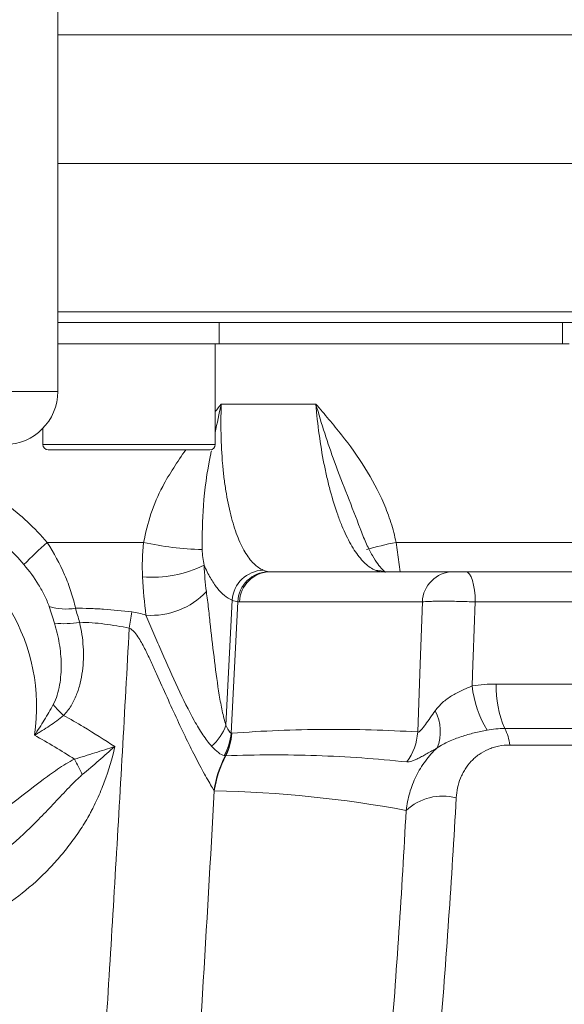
# Model space of a CAD drawing. Header units: millimetres. Extents: x 0 to 8410, y 0 to 5940.
# Tile 143 of 256: x 3639 to 3691, y 2339 to 2432. Entities that reach past the tile are written whole.
import ezdxf

# ---------------------------------------------------------------- set-up
doc = ezdxf.new("R2010")
doc.units = ezdxf.units.MM
doc.header["$LTSCALE"] = 10
doc.styles.add('SLDTEXTSTYLE0', font='TXT', dxfattribs={"width": 0.605})
doc.dimstyles.new('SLDDIMSTYLE6', dxfattribs={"dimtxt": 50, "dimasz": 50, "dimexe": 0, "dimexo": 0.0625, "dimgap": 12.5, "dimtad": 1, "dimtoh": 1, "dimdec": 0, "dimrnd": 1e-09, "dimzin": 12, "dimdsep": 46, "dimtxsty": 'SLDTEXTSTYLE0', "dimsah": 1, "dimcen": 0.09, "dimadec": 0, "dimazin": 0, "dimtfac": 1, "dimtofl": 0, "dimtmove": 0, "dimatfit": 3, "dimfxl": 1, "dimfrac": 2, "dimtolj": 1, "dimtzin": 12, "dimarcsym": 0})

# ---------------------------------------------------------------- blocks, each defined once
blk = doc.blocks.new('*D21')
at = {"color": 7, "linetype": 'Continuous', "lineweight": 0}
for p, q in [((3945.682, 2649.6), (3945.682, 2002.575)), ((3622.908, 2227.14), (3622.908, 2002.575)), ((3945.682, 2017.575), (3622.908, 2017.575))]:
    blk.add_line(p, q, dxfattribs=at)
for points in [[(3622.908, 2017.575), (3672.908, 2010.075), (3672.908, 2025.075)], [(3945.682, 2017.575), (3895.682, 2025.075), (3895.682, 2010.075)]]:
    blk.add_solid(points, dxfattribs=at)
at = {"color": 7, "linetype": 'Continuous', "lineweight": 0, "insert": (3727.007, 2082.028), "char_height": 50, "attachment_point": 1, "style": 'SLDTEXTSTYLE0'}
blk.add_mtext('323', dxfattribs=at)

msp = doc.modelspace()

# ---------------------------------------------------------------- linework, layer by layer
at = {"color": 7, "linetype": 'Continuous', "lineweight": 0}
for p, q in [((3642.907857, 2396.574754), (3642.907857, 2476.820487)), ((3785.164932, 2418.07476), (3642.907857, 2418.07476)), ((3768.407861, 2403.074759), (3642.907857, 2403.074759)), ((3658.13523, 2401.074755), (3658.13523, 2403.074759)), ((3690.520982, 2403.074759), (3690.520982, 2401.074755)), ((3642.907857, 2401.074755), (3658.13523, 2401.074755)), ((3657.77023, 2391.574758), (3657.77023, 2401.074755)), ((3658.13523, 2401.074755), (3690.520982, 2401.074755)), ((3690.520982, 2401.074755), (3691.168005, 2401.074755)), ((3641.500232, 2393.097001), (3641.500232, 2391.574758)), ((3657.270229, 2391.074765), (3642.000231, 2391.074765)), ((3662.943641, 2379.574764), (3680.199443, 2379.574764)), ((3681.446704, 2379.574764), (3697.832445, 2379.574764))]:
    msp.add_line(p, q, dxfattribs=at)
at = {"color": 8, "linetype": 'Continuous', "lineweight": 0}
for p, q in [((3789.462934, 2430.222172), (3642.907857, 2430.222172)), ((3642.907857, 2404.074761), (3769.407863, 2404.074761)), ((3602.907858, 2396.574754), (3642.907857, 2396.574754)), ((3658.337901, 2395.388904), (3667.259651, 2395.388904)), ((3641.500232, 2391.574758), (3657.77023, 2391.574758)), ((3641.912383, 2382.34033), (3651.000564, 2382.34033)), ((3674.830618, 2382.34033), (3675.209569, 2379.574764)), ((3674.830618, 2382.34033), (3694.896492, 2382.34033)), ((3673.472668, 2379.583213), (3673.677019, 2379.575196)), ((3658.771871, 2365.115944), (3659.35612, 2376.906398)), ((3659.26285, 2364.350516), (3659.888624, 2376.74171)), ((3677.312511, 2376.731771), (3660.056713, 2376.731771)), ((3698.926578, 2376.731771), (3682.301557, 2376.731771)), ((3684.287994, 2368.988443), (3699.467103, 2368.988443)), ((3700.463551, 2364.799577), (3685.086879, 2364.799577)), ((3835.820059, 2363.235894), (3685.570429, 2363.235894))]:
    msp.add_line(p, q, dxfattribs=at)
at = {"color": 8, "linetype": 'Continuous', "lineweight": 0, "flags": 128}
for points in [[(3672.863207, 2379.723194), (3673.39269, 2379.667643), (3673.72699, 2379.574764)], [(3681.446704, 2379.574764), (3681.608206, 2379.520881), (3681.763909, 2379.361186), (3681.908219, 2379.101414), (3682.035952, 2378.750879), (3682.142521, 2378.322187), (3682.224097, 2377.830732), (3682.277753, 2377.294171), (3682.301557, 2376.731771)], [(3676.867786, 2364.464465), (3677.100288, 2370.875883), (3677.312511, 2376.731771)], [(3682.301557, 2376.731771), (3682.110357, 2371.597502), (3682.083475, 2370.875883), (3682.006321, 2368.804771)]]:
    msp.add_lwpolyline(points, dxfattribs=at)
at = {"color": 7, "linetype": 'Continuous', "lineweight": 0}
for centre, radius, start, end in [((3637.907857, 2396.574759), 5, 270, 0), ((3642.000231, 2391.574759), 0.5, 180, 270), ((3657.270231, 2391.574759), 0.5, 270, 0)]:
    msp.add_arc(centre, radius, start, end, dxfattribs=at)
at = {"color": 8, "linetype": 'Continuous', "lineweight": 0}
for centre, radius, start, end in [((3622.907857, 2366.853785), 18, 351.38398602, 147.92755426), ((3665.179112, 2355.805947), 35.290426, 131.24597201, 136.16575592), ((3657.162528, 2409.92279), 28.262376, 257.40681668, 268.7010346), ((3681.436957, 2348.791992), 34.192612, 101.1401484, 105.96386091), ((3651.849822, 2389.99213), 10.936297, 265.05851104, 296.41094951), ((3662.40199, 2376.669775), 3.055047, 91.870747, 175.55781615), ((3662.855519, 2376.614042), 2.969641, 91.01916025, 177.53602523), ((3662.995353, 2376.634985), 2.940234, 91.00774488, 178.1136035), ((3680.251152, 2376.634984), 2.940235, 91.0077005, 178.11357395), ((3651.720142, 2382.621529), 7.160382, 266.0887451, 316.68525621), ((3643.67274, 2381.50083), 5.443845, 253.2431152, 279.56896172), ((3577.43037, 2386.612556), 73.272568, 350.28636161, 351.50401674), ((3643.518139, 2382.711037), 8.033241, 263.47700783, 280.40665596), ((3692.538621, 2370.043017), 10.604838, 186.70528922, 210.58984388), ((3693.999278, 2368.66993), 9.716506, 178.12147227, 203.47366993), ((3651.453342, 2374.550194), 11.695414, 219.90246147, 226.83757092), ((3674.828917, 2364.524423), 4.181428, 338.04095238, 27.78318452), ((3654.435833, 2366.594566), 4.581217, 310.68753313, 341.17023447), ((3654.082216, 2364.784712), 5.198797, 330.63763555, 355.2091521), ((3654.150722, 2364.611539), 5.152079, 332.3677705, 357.00334621), ((3654.207189, 2364.566818), 5.120662, 332.73786766, 357.49293148), ((3671.74334, 2364.738569), 5.131771, 322.85814224, 356.93819925), ((3680.657171, 2362.573136), 4.957757, 7.68235829, 26.68482581), ((3746.351365, 2412.274389), 113.635374, 206.31371602, 207.13816464), ((3667.820513, 2357.442799), 10.283403, 152.30580936, 171.51660939), ((3667.829438, 2357.438168), 10.254252, 152.19607056, 171.76025009), ((3679.213212, 2353.388981), 5.03024, 75.16882362, 133.05002467)]:
    msp.add_arc(centre, radius, start, end, dxfattribs=at)
for points, knots in [([(3658.337901, 2395.388904), (3658.335801, 2395.380341), (3658.11426, 2394.47693), (3657.941426, 2393.588241), (3657.77023, 2392.707977)], [0, 0, 0, 0, 0.009479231, 1, 1, 1, 1]), ([(3657.77023, 2394.681442), (3657.952611, 2394.914263), (3658.139392, 2395.152701), (3658.333331, 2395.383467), (3658.337901, 2395.388904)], [0, 0, 0, 0, 0.9764370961, 1, 1, 1, 1]), ([(3658.337901, 2395.388899), (3658.319749, 2394.901395), (3658.308755, 2394.416209), (3658.300934, 2393.458818), (3658.304055, 2392.985405), (3658.334219, 2391.580779), (3658.381908, 2390.665062), (3658.496358, 2389.323673), (3658.541572, 2388.884242), (3658.644645, 2388.032322), (3658.702651, 2387.618015), (3658.895805, 2386.409567), (3659.049944, 2385.649643), (3659.320625, 2384.580975), (3659.416787, 2384.239619), (3659.618832, 2383.592503), (3659.724989, 2383.285653), (3660.058639, 2382.414576), (3660.301195, 2381.899447), (3660.828044, 2381.005689), (3661.10563, 2380.6388), (3661.684915, 2380.062458), (3661.987087, 2379.852208), (3662.302258, 2379.723196)], [0, 0, 0, 0, 0.0625, 0.0625, 0.125, 0.125, 0.25, 0.25, 0.3125, 0.3125, 0.375, 0.375, 0.5, 0.5, 0.5625, 0.5625, 0.625, 0.625, 0.75, 0.75, 0.875, 0.875, 1, 1, 1, 1]), ([(3672.863207, 2379.723196), (3672.546209, 2379.852271), (3672.232646, 2380.062665), (3671.611988, 2380.639445), (3671.304336, 2381.006655), (3670.697957, 2381.901125), (3670.406956, 2382.416671), (3669.987926, 2383.28847), (3669.851178, 2383.595577), (3669.583601, 2384.243244), (3669.452376, 2384.58492), (3669.070542, 2385.654397), (3668.835517, 2386.414901), (3668.511129, 2387.624284), (3668.407718, 2388.038916), (3668.210464, 2388.891508), (3668.116249, 2389.331385), (3667.851182, 2390.673365), (3667.699282, 2391.588615), (3667.443136, 2393.458642), (3667.338887, 2394.413418), (3667.25965, 2395.388899)], [0, 0, 0, 0, 0.125, 0.125, 0.25, 0.25, 0.375, 0.375, 0.4375, 0.4375, 0.5, 0.5, 0.625, 0.625, 0.6875, 0.6875, 0.75, 0.75, 0.875, 0.875, 1, 1, 1, 1]), ([(3674.830618, 2382.34033), (3674.70217, 2382.976075), (3674.538102, 2383.600622), (3674.147019, 2384.829981), (3673.91902, 2385.436399), (3673.162665, 2387.201126), (3672.559974, 2388.314584), (3671.214299, 2390.453512), (3670.46864, 2391.480949), (3669.295756, 2392.972229), (3668.89568, 2393.461355), (3668.084297, 2394.430351), (3667.673971, 2394.909056), (3667.25965, 2395.388899)], [0, 0, 0, 0, 0.125, 0.125, 0.25, 0.25, 0.5, 0.5, 0.75, 0.75, 0.875, 0.875, 1, 1, 1, 1]), ([(3671.49183, 2383.502025), (3671.473374, 2383.554929), (3671.100525, 2384.623727), (3670.221172, 2386.741524), (3668.745164, 2390.592763), (3667.782937, 2393.545489), (3667.262082, 2395.380341), (3667.259651, 2395.388904)], [0, 0, 0, 0, 0.014155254, 0.285968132, 0.557598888, 0.997935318, 1, 1, 1, 1]), ([(3651.000564, 2382.34033), (3651.203711, 2383.24369), (3651.615249, 2385.073731), (3652.918341, 2388.054827), (3654.211187, 2389.951771), (3654.976553, 2391.074765)], [0, 0, 0, 0, 0.284554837, 0.576455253, 1, 1, 1, 1]), ([(3603.903331, 2382.34033), (3605.080263, 2383.714408), (3606.385373, 2384.924779), (3608.524153, 2386.510751), (3609.267521, 2387.000815), (3610.816197, 2387.902705), (3611.625453, 2388.31566), (3614.082964, 2389.405493), (3615.778052, 2389.947224), (3617.964637, 2390.405155), (3618.405378, 2390.485653), (3619.293784, 2390.624252), (3619.742786, 2390.682474), (3621.089157, 2390.821809), (3621.984616, 2390.867942), (3624.664842, 2390.870967), (3626.443544, 2390.694376), (3629.098767, 2390.146459), (3629.969041, 2389.918606), (3631.672787, 2389.375438), (3632.507529, 2389.059854), (3634.142179, 2388.338918), (3634.942092, 2387.933575), (3636.505315, 2387.028197), (3637.256942, 2386.534768), (3638.695835, 2385.47103), (3639.38403, 2384.900186), (3640.697239, 2383.679398), (3641.324088, 2383.02717), (3641.912384, 2382.34033)], [0, 0, 0, 0, 0.125, 0.125, 0.1875, 0.1875, 0.25, 0.25, 0.375, 0.375, 0.40625, 0.40625, 0.4375, 0.4375, 0.5, 0.5, 0.625, 0.625, 0.6875, 0.6875, 0.75, 0.75, 0.8125, 0.8125, 0.875, 0.875, 0.9375, 0.9375, 1, 1, 1, 1]), ([(3657.406582, 2390.987951), (3657.37663, 2390.847563), (3656.992673, 2389.047947), (3656.573418, 2385.930424), (3656.538489, 2383.043602), (3656.521841, 2381.667677)], [0, 0, 0, 0, 0.042405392, 0.543588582, 1, 1, 1, 1]), ([(3639.722489, 2380.247188), (3638.683553, 2381.467989), (3637.526153, 2382.548112), (3635.621544, 2383.968425), (3634.956767, 2384.409165), (3633.575775, 2385.217912), (3632.868914, 2385.580697), (3631.424012, 2386.22707), (3630.685965, 2386.510647), (3629.179077, 2386.999631), (3628.408623, 2387.205377), (3626.060192, 2387.700533), (3624.486794, 2387.861505), (3622.115581, 2387.861312), (3621.323306, 2387.820577), (3620.131991, 2387.696368), (3619.734262, 2387.644317), (3618.947537, 2387.520309), (3618.557315, 2387.448246), (3616.621685, 2387.038332), (3615.122167, 2386.553478), (3612.949079, 2385.581897), (3612.233362, 2385.214198), (3610.859956, 2384.409618), (3610.200028, 2383.972369), (3608.933242, 2383.02854), (3608.326383, 2382.521963), (3607.167065, 2381.437694), (3606.61275, 2380.857655), (3606.093225, 2380.247188)], [0, 0, 0, 0, 0.125, 0.125, 0.1875, 0.1875, 0.25, 0.25, 0.3125, 0.3125, 0.375, 0.375, 0.5, 0.5, 0.5625, 0.5625, 0.59375, 0.59375, 0.625, 0.625, 0.75, 0.75, 0.8125, 0.8125, 0.875, 0.875, 0.9375, 0.9375, 1, 1, 1, 1]), ([(3641.912384, 2382.34033), (3642.546815, 2381.356843), (3643.09287, 2380.336669), (3643.664901, 2379.019737), (3643.773643, 2378.753892), (3643.975895, 2378.225578), (3644.06984, 2377.962168), (3644.328993, 2377.174254), (3644.472017, 2376.652132), (3644.577695, 2376.132733)], [0, 0, 0, 0, 0.5, 0.5, 0.625, 0.625, 0.75, 0.75, 1, 1, 1, 1]), ([(3642.103218, 2376.288149), (3641.979411, 2376.644709), (3641.829362, 2376.994223), (3641.491415, 2377.683069), (3641.302314, 2378.023691), (3640.692262, 2379.020167), (3640.231177, 2379.649455), (3639.722489, 2380.247188)], [0, 0, 0, 0, 0.25, 0.25, 0.5, 0.5, 1, 1, 1, 1]), ([(3659.356119, 2376.906398), (3658.861092, 2377.112721), (3658.392523, 2377.494563), (3657.838727, 2378.183592), (3657.729584, 2378.332121), (3657.514585, 2378.650982), (3657.408432, 2378.821842), (3657.097221, 2379.364145), (3656.900563, 2379.762787), (3656.714356, 2380.197283)], [0, 0, 0, 0, 0.5, 0.5, 0.625, 0.625, 0.75, 0.75, 1, 1, 1, 1]), ([(3656.930011, 2377.709464), (3657.003275, 2377.17462), (3657.068852, 2376.628523), (3657.195314, 2375.529465), (3657.256328, 2374.97669), (3657.440928, 2373.320647), (3657.565772, 2372.219219), (3657.836536, 2370.047215), (3657.981141, 2368.975348), (3658.232005, 2367.437459), (3658.321348, 2366.936183), (3658.472041, 2366.217368), (3658.525094, 2365.983364), (3658.640109, 2365.533033), (3658.701875, 2365.31632), (3658.771872, 2365.115939)], [0, 0, 0, 0, 0.125, 0.125, 0.25, 0.25, 0.5, 0.5, 0.75, 0.75, 0.875, 0.875, 0.9375, 0.9375, 1, 1, 1, 1]), ([(3682.301556, 2376.731767), (3682.045873, 2376.742409), (3681.786974, 2376.751834), (3681.263006, 2376.768351), (3680.994952, 2376.775499), (3680.469028, 2376.786942), (3680.211689, 2376.79126), (3679.708191, 2376.797105), (3679.461262, 2376.798599), (3679.0003, 2376.79861), (3678.783375, 2376.797174), (3678.377454, 2376.791333), (3678.192986, 2376.786973), (3677.866328, 2376.775621), (3677.722009, 2376.768541), (3677.480673, 2376.751886), (3677.384298, 2376.742409), (3677.312512, 2376.731767)], [0, 0, 0, 0, 0.125, 0.125, 0.25, 0.25, 0.375, 0.375, 0.5, 0.5, 0.625, 0.625, 0.75, 0.75, 0.875, 0.875, 1, 1, 1, 1]), ([(3644.577695, 2376.132733), (3645.02108, 2376.132735), (3645.464452, 2376.126467), (3646.35127, 2376.096319), (3647.681557, 2376.027458), (3649.011958, 2375.894926), (3649.898862, 2375.787267)], [0, 0, 0, 0, 0.25, 0.25, 0.5, 1, 1, 1, 1]), ([(3657.422481, 2363.120736), (3657.144618, 2363.428162), (3656.86885, 2363.798855), (3656.458511, 2364.417561), (3656.322078, 2364.63477), (3656.052755, 2365.082336), (3655.919484, 2365.313249), (3655.258564, 2366.497233), (3654.746426, 2367.535819), (3653.732273, 2369.71191), (3653.236447, 2370.840547), (3652.48305, 2372.565356), (3652.229392, 2373.145647), (3651.845671, 2374.019277), (3651.717213, 2374.311004), (3651.466217, 2374.894677), (3651.344176, 2375.186768), (3651.231724, 2375.477829)], [0, 0, 0, 0, 0.125, 0.125, 0.1875, 0.1875, 0.25, 0.25, 0.5, 0.5, 0.75, 0.75, 0.875, 0.875, 0.9375, 0.9375, 1, 1, 1, 1]), ([(3642.481349, 2367.047794), (3642.63822, 2367.336948), (3642.756563, 2367.639904), (3642.950871, 2368.260899), (3643.025758, 2368.580806), (3643.196451, 2369.546893), (3643.240028, 2370.200857), (3643.221857, 2371.515002), (3643.159768, 2372.165541), (3642.947693, 2373.455729), (3642.797344, 2374.095337), (3642.605547, 2374.729801)], [0, 0, 0, 0, 0.125, 0.125, 0.25, 0.25, 0.5, 0.5, 0.75, 0.75, 1, 1, 1, 1]), ([(3644.96921, 2374.809944), (3645.145922, 2374.04028), (3645.261091, 2373.270828), (3645.357449, 2371.732388), (3645.339439, 2370.963396), (3645.185586, 2369.810347), (3645.11253, 2369.431533), (3644.928059, 2368.686323), (3644.813281, 2368.320429), (3644.528419, 2367.604952), (3644.358747, 2367.257235), (3643.959156, 2366.605069), (3643.729225, 2366.297805), (3643.452873, 2366.019358)], [0, 0, 0, 0, 0.25, 0.25, 0.5, 0.5, 0.625, 0.625, 0.75, 0.75, 0.875, 0.875, 1, 1, 1, 1]), ([(3649.652454, 2374.249719), (3648.871739, 2374.413557), (3648.091091, 2374.550411), (3646.529991, 2374.744646), (3645.749541, 2374.801393), (3644.96921, 2374.809944)], [0, 0, 0, 0, 0.5, 0.5, 1, 1, 1, 1]), ([(3643.823047, 2280.970213), (3644.984107, 2296.51437), (3646.00309, 2312.062673), (3646.973309, 2328.583151), (3647.058287, 2330.040839), (3647.142333, 2331.498525), (3647.198159, 2332.470315), (3647.224111, 2332.956409), (3647.377865, 2335.384243), (3647.742689, 2341.2115), (3648.095523, 2347.040058), (3648.786544, 2358.698763), (3649.227736, 2366.473348), (3649.652454, 2374.249719)], [0, 0, 0, 0, 0.5, 0.5, 0.53125, 0.546875, 0.546875, 0.5625, 0.5625, 0.625, 0.75, 0.75, 1, 1, 1, 1]), ([(3657.649625, 2358.959838), (3657.557846, 2359.106839), (3657.449631, 2359.284051), (3657.214453, 2359.680464), (3657.087372, 2359.899727), (3656.820148, 2360.372251), (3656.679956, 2360.625563), (3656.389997, 2361.160887), (3656.239908, 2361.443533), (3655.784485, 2362.317522), (3655.47241, 2362.937804), (3654.839475, 2364.233783), (3654.517614, 2364.911637), (3653.871608, 2366.301903), (3653.547937, 2367.013351), (3652.895798, 2368.461671), (3652.567712, 2369.198699), (3652.062659, 2370.317884), (3651.892095, 2370.693216), (3651.541735, 2371.446721), (3651.36198, 2371.825545), (3650.983254, 2372.578058), (3650.786389, 2372.952923), (3650.443623, 2373.497135), (3650.321337, 2373.676665), (3650.105025, 2373.928407), (3650.028195, 2374.008364), (3649.854581, 2374.151379), (3649.76055, 2374.212656), (3649.652454, 2374.249719)], [0, 0, 0, 0, 0.0625, 0.0625, 0.125, 0.125, 0.1875, 0.1875, 0.25, 0.25, 0.375, 0.375, 0.5, 0.5, 0.625, 0.625, 0.75, 0.75, 0.8125, 0.8125, 0.875, 0.875, 0.9375, 0.9375, 0.96875, 0.96875, 0.984375, 0.984375, 1, 1, 1, 1]), ([(3678.5283, 2366.473503), (3678.734085, 2366.749907), (3678.963661, 2367.0049), (3679.348766, 2367.355521), (3679.48393, 2367.467096), (3679.768586, 2367.680119), (3679.91753, 2367.781005), (3680.373794, 2368.063496), (3680.694018, 2368.227156), (3681.35326, 2368.531227), (3681.683929, 2368.669204), (3682.006319, 2368.804775)], [0, 0, 0, 0, 0.25, 0.25, 0.375, 0.375, 0.5, 0.5, 0.75, 0.75, 1, 1, 1, 1]), ([(3642.481349, 2367.047794), (3642.215961, 2366.558615), (3641.932864, 2366.073732), (3641.48741, 2365.351261), (3641.335409, 2365.11127), (3641.024865, 2364.63292), (3640.865391, 2364.393361), (3640.704719, 2364.157175)], [0, 0, 0, 0, 0.5, 0.5, 0.75, 0.75, 1, 1, 1, 1]), ([(3643.452873, 2366.019358), (3643.034986, 2365.67782), (3642.594579, 2365.353729), (3641.906119, 2364.889129), (3641.67194, 2364.737897), (3641.314045, 2364.516226), (3641.193639, 2364.4432), (3640.950667, 2364.298848), (3640.826681, 2364.226794), (3640.704719, 2364.157175)], [0, 0, 0, 0, 0.5, 0.5, 0.75, 0.75, 0.875, 0.875, 1, 1, 1, 1]), ([(3676.867787, 2364.464458), (3676.906916, 2364.44909), (3676.954653, 2364.459753), (3677.066906, 2364.529197), (3677.128748, 2364.586134), (3677.324696, 2364.798153), (3677.461145, 2364.982133), (3677.746945, 2365.379097), (3677.896901, 2365.594831), (3678.204386, 2366.030044), (3678.362999, 2366.251476), (3678.5283, 2366.473503)], [0, 0, 0, 0, 0.125, 0.125, 0.25, 0.25, 0.5, 0.5, 0.75, 0.75, 1, 1, 1, 1]), ([(3658.771872, 2365.115939), (3658.851104, 2364.932296), (3658.93073, 2364.765414), (3659.053556, 2364.559884), (3659.094773, 2364.499588), (3659.17784, 2364.403454), (3659.219743, 2364.367094), (3659.262849, 2364.35052)], [0, 0, 0, 0, 0.5, 0.5, 0.75, 0.75, 1, 1, 1, 1]), ([(3644.49085, 2361.90144), (3643.869225, 2362.293304), (3643.24876, 2362.687192), (3641.988391, 2363.441984), (3641.350667, 2363.806567), (3640.704719, 2364.157175)], [0, 0, 0, 0, 0.5, 0.5, 1, 1, 1, 1]), ([(3645.347377, 2364.95463), (3645.347394, 2364.954619), (3645.34741, 2364.954608), (3645.347427, 2364.954598), (3646.330182, 2364.335083), (3647.312936, 2363.715568), (3648.29569, 2363.096054)], [-0.000000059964, -0.000000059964, -0.000000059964, -0.000000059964, 0, 0, 0, 0.003487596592, 0.003487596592, 0.003487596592, 0.003487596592]), ([(3659.322948, 2364.342825), (3662.257474, 2364.576421), (3665.186523, 2364.695188), (3671.034949, 2364.730001), (3673.953962, 2364.64568), (3676.867787, 2364.464458)], [0, 0, 0, 0, 0.5, 0.5, 1, 1, 1, 1]), ([(3683.409633, 2364.646329), (3683.01134, 2364.572642), (3682.610801, 2364.485265), (3681.802416, 2364.280592), (3681.39666, 2364.163915), (3680.793339, 2363.963127), (3680.592782, 2363.891736), (3680.193255, 2363.737678), (3679.994005, 2363.654787), (3679.414537, 2363.390902), (3679.047751, 2363.193548), (3678.706987, 2362.960803)], [0, 0, 0, 0, 0.25, 0.25, 0.5, 0.5, 0.625, 0.625, 0.75, 0.75, 1, 1, 1, 1]), ([(3685.57043, 2363.235899), (3685.203914, 2363.235899), (3684.848443, 2363.199585), (3684.330996, 2363.093336), (3684.160714, 2363.048987), (3683.832701, 2362.945352), (3683.674027, 2362.885929), (3683.213078, 2362.686196), (3682.925762, 2362.524581), (3682.523473, 2362.241462), (3682.393698, 2362.139757), (3682.148669, 2361.927025), (3682.032838, 2361.815679), (3681.70423, 2361.467604), (3681.510214, 2361.216931), (3681.25487, 2360.814544), (3681.175484, 2360.675408), (3681.031032, 2360.393135), (3680.965659, 2360.249626), (3680.671175, 2359.520911), (3680.53683, 2358.903033), (3680.50081, 2358.251633)], [0, 0, 0, 0, 0.125, 0.125, 0.1875, 0.1875, 0.25, 0.25, 0.375, 0.375, 0.4375, 0.4375, 0.5, 0.5, 0.625, 0.625, 0.6875, 0.6875, 0.75, 0.75, 1, 1, 1, 1]), ([(3644.49085, 2361.90144), (3645.135536, 2362.100018), (3645.775524, 2362.298302), (3646.727705, 2362.596813), (3647.043796, 2362.696485), (3647.673204, 2362.896311), (3647.987458, 2362.996848), (3648.29569, 2363.096054)], [0, 0, 0, 0, 0.5, 0.5, 0.75, 0.75, 1, 1, 1, 1]), ([(3645.226203, 2360.441003), (3645.754759, 2360.886659), (3646.275281, 2361.331238), (3647.299362, 2362.217095), (3647.805137, 2362.660469), (3648.29569, 2363.096054)], [0, 0, 0, 0, 0.5, 0.5, 1, 1, 1, 1]), ([(3648.29569, 2363.096054), (3648.041594, 2361.954575), (3647.708108, 2360.834459), (3647.095061, 2359.200689), (3646.871556, 2358.662869), (3646.508449, 2357.868645), (3646.382854, 2357.606156), (3646.187632, 2357.215796), (3646.088313, 2357.021459), (3645.986431, 2356.828389), (3645.91794, 2356.699958), (3645.884656, 2356.635038), (3645.848593, 2356.571949)], [0, 0, 0, 0, 0.5, 0.5, 0.75, 0.75, 0.875, 0.875, 0.9375, 0.96875, 0.96875, 1, 1, 1, 1]), ([(3658.613156, 2362.235582), (3658.452203, 2362.270332), (3658.264142, 2362.366818), (3657.858201, 2362.671361), (3657.643227, 2362.876504), (3657.422481, 2363.120736)], [0, 0, 0, 0, 0.5, 0.5, 1, 1, 1, 1]), ([(3675.834095, 2361.640051), (3673.013045, 2361.937368), (3670.1779, 2362.137022), (3664.484389, 2362.334569), (3661.62637, 2362.332695), (3658.75905, 2362.221235)], [0, 0, 0, 0, 0.5, 0.5, 1, 1, 1, 1]), ([(3675.779385, 2357.064866), (3675.844761, 2357.635901), (3675.95617, 2358.190366), (3676.268578, 2359.266975), (3676.469555, 2359.789128), (3676.966594, 2360.799033), (3677.261721, 2361.282343), (3677.926566, 2362.17388), (3678.297136, 2362.585146), (3678.706987, 2362.960803)], [0, 0, 0, 0, 0.25, 0.25, 0.5, 0.5, 0.75, 0.75, 1, 1, 1, 1]), ([(3678.706987, 2362.960803), (3678.366681, 2362.775807), (3678.052544, 2362.597712), (3677.614558, 2362.351215), (3677.47373, 2362.272302), (3677.206242, 2362.125604), (3677.079268, 2362.057639), (3676.838187, 2361.93455), (3676.724082, 2361.87943), (3676.508474, 2361.784343), (3676.406686, 2361.744322), (3676.124219, 2361.651738), (3675.965094, 2361.626245), (3675.834095, 2361.640051)], [0, 0, 0, 0, 0.25, 0.25, 0.375, 0.375, 0.5, 0.5, 0.625, 0.625, 0.75, 0.75, 1, 1, 1, 1]), ([(3632.197844, 2353.548012), (3633.305, 2354.112595), (3634.367494, 2354.747234), (3636.432412, 2356.110729), (3637.434465, 2356.840546), (3639.410954, 2358.341879), (3640.3835, 2359.114481), (3641.87066, 2360.233782), (3642.370632, 2360.600942), (3643.399253, 2361.295189), (3643.926912, 2361.623661), (3644.49085, 2361.90144)], [0, 0, 0, 0, 0.25, 0.25, 0.5, 0.5, 0.75, 0.75, 0.875, 0.875, 1, 1, 1, 1]), ([(3645.226203, 2360.441003), (3644.972994, 2360.227508), (3644.732772, 2360.001862), (3644.262996, 2359.54077), (3644.033746, 2359.305035), (3643.35247, 2358.592129), (3642.906847, 2358.109491), (3642.005337, 2357.154085), (3641.552001, 2356.679163), (3640.628758, 2355.745457), (3640.158518, 2355.28608), (3637.75581, 2353.049647), (3635.677137, 2351.464148), (3633.339006, 2350.206673)], [0, 0, 0, 0, 0.0625, 0.0625, 0.125, 0.125, 0.25, 0.25, 0.375, 0.375, 0.5, 0.5, 1, 1, 1, 1]), ([(3657.681041, 2358.907764), (3657.321833, 2352.528754), (3656.950308, 2346.151693), (3656.178751, 2333.402061), (3655.778434, 2327.02915), (3654.521922, 2307.91086), (3653.612992, 2295.168729), (3652.609836, 2282.433204)], [0, 0, 0, 0, 0.25, 0.25, 0.5, 0.5, 1, 1, 1, 1]), ([(3645.848593, 2356.571949), (3645.710894, 2356.331059), (3645.567378, 2356.089496), (3645.274533, 2355.61501), (3645.124245, 2355.380409), (3644.66184, 2354.684443), (3644.014553, 2353.777368), (3643.305684, 2352.911561), (3642.565521, 2352.066444), (3642.178678, 2351.653146), (3640.978527, 2350.453457), (3640.128387, 2349.708982), (3638.327657, 2348.328805), (3637.377089, 2347.693086), (3635.8712, 2346.824604), (3635.356162, 2346.549727), (3634.313361, 2346.036469), (3633.783834, 2345.797096), (3632.170914, 2345.130319), (3631.063251, 2344.754117), (3629.350876, 2344.296101), (3628.769257, 2344.160783), (3627.600902, 2343.929482), (3627.015007, 2343.833484), (3625.252251, 2343.603425), (3624.070337, 2343.527035), (3622.287259, 2343.528754), (3621.691193, 2343.548777), (3620.495566, 2343.628688), (3619.898912, 2343.688525), (3618.131507, 2343.924434), (3616.975421, 2344.157105), (3615.273454, 2344.616065), (3614.711512, 2344.78745), (3613.598413, 2345.167265), (3613.045027, 2345.376692), (3611.422729, 2346.052367), (3610.389508, 2346.565629), (3608.412739, 2347.710451), (3607.469209, 2348.342022), (3606.119968, 2349.378016), (3605.681269, 2349.738173), (3604.826227, 2350.488775), (3604.412162, 2350.877359), (3603.219471, 2352.072553), (3602.485679, 2352.912314), (3601.473942, 2354.235902), (3601.151578, 2354.687795), (3600.690467, 2355.381969), (3600.540507, 2355.616085), (3600.321225, 2355.971406), (3600.213, 2356.150103), (3600.106909, 2356.330368), (3600.036658, 2356.450896), (3600.000302, 2356.511019), (3599.967122, 2356.571949)], [0, 0, 0, 0, 0.015625, 0.015625, 0.03125, 0.03125, 0.0625, 0.09375, 0.09375, 0.125, 0.125, 0.1875, 0.1875, 0.25, 0.25, 0.28125, 0.28125, 0.3125, 0.3125, 0.375, 0.375, 0.40625, 0.40625, 0.4375, 0.4375, 0.5, 0.5, 0.53125, 0.53125, 0.5625, 0.5625, 0.625, 0.625, 0.65625, 0.65625, 0.6875, 0.6875, 0.75, 0.75, 0.8125, 0.8125, 0.84375, 0.84375, 0.875, 0.875, 0.9375, 0.9375, 0.96875, 0.96875, 0.984375, 0.984375, 0.9921875, 0.99609375, 0.99609375, 1, 1, 1, 1])]:
    msp.add_open_spline(points, degree=3, knots=knots, dxfattribs=at)
at = {"color": 7, "linetype": 'Continuous', "lineweight": 0}
for points, knots in [([(3673.822055, 2379.543442), (3673.818246, 2379.544528), (3673.808999, 2379.547164), (3673.521454, 2379.776867), (3673.102151, 2380.273343), (3672.591609, 2381.067458), (3672.038428, 2382.13524), (3671.67874, 2383.043105), (3671.49636, 2383.50344)], [0, 0, 0, 0, 0.116897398, 0.28381279, 0.454118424, 0.632603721, 0.813710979, 1, 1, 1, 1]), ([(3680.199442, 2379.574759), (3680.235112, 2379.574759), (3680.296642, 2379.574759), (3680.459749, 2379.574759), (3680.56311, 2379.574759), (3680.793698, 2379.574759), (3680.9224, 2379.574759), (3681.185601, 2379.574759), (3681.318776, 2379.574759), (3681.446703, 2379.574759)], [0, 0, 0, 0, 0.25, 0.25, 0.5, 0.5, 0.75, 0.75, 1, 1, 1, 1])]:
    msp.add_open_spline(points, degree=3, knots=knots, dxfattribs=at)
at = {"color": 8, "linetype": 'Continuous', "lineweight": 0}
for points in [[(3650.907787, 2379.096477), (3650.855577, 2380.162167), (3650.878362, 2381.244209), (3651.000563, 2382.34033)], [(3656.521841, 2381.667671), (3656.549023, 2381.153435), (3656.617927, 2380.663753), (3656.714356, 2380.197283)], [(3656.714356, 2380.197283), (3656.75045, 2379.324873), (3656.822326, 2378.495589), (3656.930011, 2377.709464)], [(3651.231724, 2375.477829), (3651.07789, 2376.621211), (3650.969959, 2377.827434), (3650.907787, 2379.096477)], [(3662.302258, 2379.723196), (3662.486195, 2379.647903), (3662.653134, 2379.60123), (3662.802701, 2379.583215)], [(3662.802701, 2379.583215), (3662.849493, 2379.577579), (3662.896485, 2379.574759), (3662.943642, 2379.574759)], [(3673.472669, 2379.583215), (3673.251151, 2379.60123), (3673.048119, 2379.647903), (3672.863207, 2379.723196)], [(3642.605547, 2374.729801), (3642.445829, 2375.258148), (3642.280234, 2375.77835), (3642.103218, 2376.288149)], [(3659.888626, 2376.741715), (3659.726383, 2376.762926), (3659.548708, 2376.817892), (3659.356119, 2376.906398)], [(3660.056712, 2376.731767), (3660.000509, 2376.731767), (3659.944466, 2376.735084), (3659.888626, 2376.741715)], [(3644.577695, 2376.132733), (3644.707378, 2375.704183), (3644.832629, 2375.262087), (3644.96921, 2374.809944)], [(3649.898862, 2375.787267), (3650.35184, 2375.732281), (3650.794856, 2375.622733), (3651.231724, 2375.477829)], [(3682.006319, 2368.804775), (3682.76167, 2368.927133), (3683.524405, 2368.988443), (3684.287995, 2368.988443)], [(3643.452873, 2366.019358), (3644.090854, 2365.676135), (3644.722398, 2365.320843), (3645.347377, 2364.95463)], [(3659.262849, 2364.35052), (3659.273646, 2364.345492), (3659.284641, 2364.342593), (3659.295754, 2364.342208)], [(3659.295754, 2364.342208), (3659.304792, 2364.341894), (3659.313859, 2364.342101), (3659.322948, 2364.342825)], [(3685.08688, 2364.799572), (3684.520727, 2364.799572), (3683.959618, 2364.748079), (3683.409633, 2364.646329)], [(3658.715169, 2362.222031), (3658.682747, 2362.223426), (3658.648674, 2362.227914), (3658.613156, 2362.235582)], [(3658.75905, 2362.221235), (3658.744647, 2362.221157), (3658.73002, 2362.221422), (3658.715169, 2362.222031)], [(3657.681041, 2358.907764), (3657.670906, 2358.925165), (3657.660435, 2358.942524), (3657.649625, 2358.959838)], [(3675.779385, 2357.064866), (3669.881856, 2358.177848), (3663.821773, 2358.792669), (3657.681041, 2358.907764)], [(3680.50081, 2358.251633), (3680.07852, 2350.614803), (3679.555763, 2342.946019), (3678.922333, 2335.246046)], [(3674.25857, 2334.15928), (3674.872484, 2341.826158), (3675.376089, 2349.461558), (3675.779385, 2357.064866)]]:
    msp.add_open_spline(points, degree=3, dxfattribs=at)

# ---------------------------------------------------------------- dimensions: what is measured, and where the dimension line sits
at = {"color": 7, "linetype": 'Continuous', "lineweight": 0}
dim = msp.add_linear_dim(base=(3622.907857, 2017.574759), p1=(3945.6821, 2649.600458), p2=(3622.907857, 2227.139992), dimstyle='SLDDIMSTYLE6', dxfattribs=at)
dim.commit()
dim.dimension.update_dxf_attribs({"geometry": '*D21', "text_midpoint": (3784.294979, 2017.574759), "dimtype": 160})

doc.saveas('drawing.dxf')
